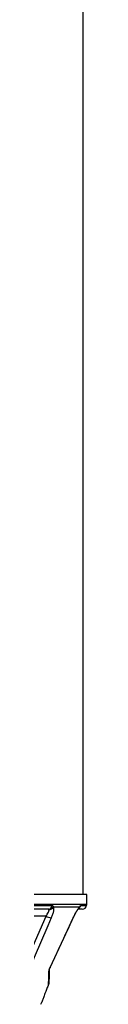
# Model space of a CAD drawing. Header units: millimetres. Extents: x 2817 to 14582, y 2229 to 15574.
# Tile 13 of 23: x 7358 to 7515, y 5538 to 8901. Entities that reach past the tile are written whole.
import ezdxf

# ---------------------------------------------------------------- set-up
doc = ezdxf.new("R2010")
doc.units = ezdxf.units.MM
doc.header["$LTSCALE"] = 5

msp = doc.modelspace()

# ---------------------------------------------------------------- linework, layer by layer
at = {"color": 7, "linetype": 'Continuous', "lineweight": 25}
for p, q in [((7502.1, 5913.5), (7502.1, 10698.5)), ((7514.6, 5913.5), (4049.6, 5913.5)), ((7514, 5880.2), (7514.6, 5913.5)), ((7382.8, 5863.5), (7119.7, 5863.5)), ((7131.2, 5875.4), (7396.5, 5875.4)), ((7489.2, 5870), (7399.5, 5870)), ((7498.8, 5863.5), (7485.3, 5863.5)), ((7331.6, 5737.6), (7375, 5839.4)), ((7375, 5839.4), (7333.2, 5839.4)), ((7468.1, 5833.6), (7469, 5835.4)), ((7357, 5538.2), (7359.5, 5543.7))]:
    msp.add_line(p, q, dxfattribs=at)
at = {"color": 8, "linetype": 'Continuous', "lineweight": 25}
for p, q in [((4050.2, 5880.2), (7514, 5880.2)), ((7493, 5875.4), (7513.5, 5875.4)), ((7467.9, 5833.6), (7468.1, 5833.6))]:
    msp.add_line(p, q, dxfattribs=at)
at = {"color": 7, "linetype": 'Continuous', "lineweight": 25, "flags": 128}
for points in [[(7393, 5833.6), (7381.4, 5806.4), (7335, 5697.7), (7320.6, 5663.8)], [(7388.8, 5663.8), (7435.4, 5763.8), (7467.9, 5833.6)]]:
    msp.add_lwpolyline(points, dxfattribs=at)
at = {"color": 7, "linetype": 'Continuous', "lineweight": 25}
for centre, radius, start, end in [((7382.4, 5877.8), 14.3, 271.5377, 350.5164), ((7385.7, 5878.1), 16, 267.7516, 329.5089), ((7498.8, 5878.5), 15, 270, 348.1058), ((7489, 5880.6), 25, 348.1058, 359), ((7399.1, 5883), 49.8, 241.1079, 262.9204), ((7377.5, 5656.1), 8.72, 331.244, 357.9215), ((7411, 5651.9), 24.9, 155.185, 157.2652)]:
    msp.add_arc(centre, radius, start, end, dxfattribs=at)
at = {"color": 8, "linetype": 'Continuous', "lineweight": 25}
for centre, radius, start, end in [((7477.8, 5874.5), 12.2, 317.0274, 338.6487), ((7478.4, 5878.5), 15, 305, 348.3402)]:
    msp.add_arc(centre, radius, start, end, dxfattribs=at)
at = {"color": 7, "linetype": 'Continuous', "lineweight": 25}
for points, knots in [([(7375, 5839.4), (7376.7, 5841.7), (7378.1, 5844), (7380.8, 5848.6), (7382, 5850.7), (7383.4, 5853.8), (7383.8, 5854.8), (7384.5, 5856.6), (7384.8, 5857.5), (7385.2, 5859.1), (7385.3, 5859.9), (7385.3, 5861.2), (7385.3, 5861.7), (7385.1, 5862.2)], [0, 0, 0, 0, 0.25, 0.25, 0.5, 0.5, 0.625, 0.625, 0.75, 0.75, 0.875, 0.875, 1, 1, 1, 1]), ([(7385.1, 5862.2), (7385, 5862.6), (7384.6, 5863), (7383.8, 5863.4), (7383.3, 5863.5), (7382.8, 5863.5)], [0, 0, 0, 0, 0.5, 0.5, 1, 1, 1, 1]), ([(7399.5, 5870), (7399.9, 5869.3), (7400.2, 5868.5), (7400.7, 5866.6), (7400.8, 5865.4), (7400.9, 5863), (7400.8, 5861.6), (7400.5, 5858.7), (7400.3, 5857.2), (7399.4, 5852.3), (7398.5, 5848.8), (7396.1, 5841.3), (7394.6, 5837.5), (7393, 5833.6)], [0, 0, 0, 0, 0.125, 0.125, 0.25, 0.25, 0.375, 0.375, 0.5, 0.5, 0.75, 0.75, 1, 1, 1, 1]), ([(7396.5, 5875.4), (7396.9, 5875.4), (7397.4, 5875.3), (7398.1, 5874.8), (7398.4, 5874.4), (7399, 5873.4), (7399.2, 5872.8), (7399.4, 5871.5), (7399.5, 5870.8), (7399.5, 5870)], [0, 0, 0, 0, 0.25, 0.25, 0.5, 0.5, 0.75, 0.75, 1, 1, 1, 1]), ([(7467.9, 5833.6), (7469.7, 5837.5), (7471.6, 5841.3), (7474.5, 5846.9), (7475.5, 5848.7), (7477.4, 5852.2), (7478.3, 5853.9), (7480.2, 5857.2), (7481.2, 5858.7), (7483, 5861.6), (7483.9, 5863), (7485.6, 5865.4), (7486.4, 5866.5), (7487.9, 5868.5), (7488.6, 5869.3), (7489.2, 5870)], [0, 0, 0, 0, 0.25, 0.25, 0.375, 0.375, 0.5, 0.5, 0.625, 0.625, 0.75, 0.75, 0.875, 0.875, 1, 1, 1, 1]), ([(7471.1, 5839.8), (7472.3, 5842.3), (7474.8, 5847.1), (7478.3, 5853.4), (7481.5, 5858.8), (7484, 5862.7), (7486, 5865.2), (7486.5, 5865.9), (7486.8, 5866.1)], [0, 0, 0, 0, 0.201911, 0.399455, 0.570217, 0.749501, 0.884728, 1, 1, 1, 1]), ([(7486.7, 5866.1), (7486.8, 5866.2), (7487.3, 5866.7), (7487.5, 5866.9), (7487.4, 5866.8), (7487.4, 5866.8)], [0, 0, 0, 0, 0.254777, 0.998412, 1, 1, 1, 1]), ([(7489.2, 5870), (7489.7, 5870.8), (7490.1, 5871.5), (7490.9, 5872.8), (7491.3, 5873.4), (7491.9, 5874.4), (7492.2, 5874.8), (7492.6, 5875.3), (7492.9, 5875.4), (7493, 5875.4)], [0, 0, 0, 0, 0.25, 0.25, 0.5, 0.5, 0.75, 0.75, 1, 1, 1, 1]), ([(7388.4, 5662.4), (7405.4, 5698.9), (7432, 5756), (7458.5, 5813), (7468.1, 5833.6)], [0, 0, 0, 0, 0.639597, 1, 1, 1, 1]), ([(7468.1, 5833.6), (7469.1, 5835.7), (7470.1, 5837.8), (7471.1, 5839.8), (7471.1, 5839.8)], [0, 0, 0, 0, 0.999983, 1, 1, 1, 1]), ([(7383.6, 5605.7), (7383.7, 5608.1), (7383.8, 5611), (7384, 5617.3), (7384.1, 5620.9), (7384.4, 5628.6), (7384.5, 5632.8), (7384.8, 5641.9), (7385, 5646.8), (7385.1, 5651.9)], [0, 0, 0, 0, 0.25, 0.25, 0.5, 0.5, 0.75, 0.75, 1, 1, 1, 1]), ([(7385.1, 5651.9), (7385.2, 5652.5), (7385.2, 5653.1), (7385.5, 5654.7), (7385.8, 5655.6), (7386.4, 5657.6), (7386.8, 5658.8), (7387.5, 5660.6), (7387.7, 5661.2), (7388.3, 5662.5), (7388.6, 5663.1), (7388.8, 5663.8)], [0, 0, 0, 0, 0.25, 0.25, 0.5, 0.5, 0.75, 0.75, 0.875, 0.875, 1, 1, 1, 1]), ([(7386.2, 5655.8), (7386.2, 5656.1), (7386.3, 5656.5), (7386.5, 5657.5), (7386.7, 5658.1), (7387.2, 5659.5), (7387.5, 5660.3), (7388, 5661.5), (7388.2, 5662), (7388.5, 5662.8), (7388.7, 5663.3), (7388.8, 5663.8)], [0, 0, 0, 0, 0.25, 0.25, 0.5, 0.5, 0.75, 0.75, 0.875, 0.875, 1, 1, 1, 1]), ([(7383.6, 5605.7), (7381.7, 5601), (7377.9, 5591.6), (7372.2, 5577.3), (7366.9, 5563.4), (7362.6, 5552.1), (7360.2, 5545.6), (7359.2, 5543), (7359.5, 5543.6), (7359.5, 5543.7)], [0, 0, 0, 0, 0.128935, 0.259687, 0.444517, 0.635528, 0.807648, 0.985142, 1, 1, 1, 1])]:
    msp.add_open_spline(points, degree=3, knots=knots, dxfattribs=at)
for points in [[(7386.2, 5655.8), (7385.5, 5635.7), (7385, 5620.1), (7384.6, 5610.3)], [(7384.6, 5610.3), (7384.6, 5608.7), (7384.2, 5607.2), (7383.6, 5605.7)]]:
    msp.add_open_spline(points, degree=3, dxfattribs=at)
at = {"color": 8, "linetype": 'Continuous', "lineweight": 25}
msp.add_open_spline([(7388.8, 5663.8), (7388.7, 5663.4), (7388.6, 5662.8), (7388.4, 5662.4), (7388.4, 5662.4), (7388.4, 5662.4)], degree=3, knots=[0, 0, 0, 0, 0.595491, 0.896441, 1, 1, 1, 1], dxfattribs=at)

doc.saveas('drawing.dxf')
